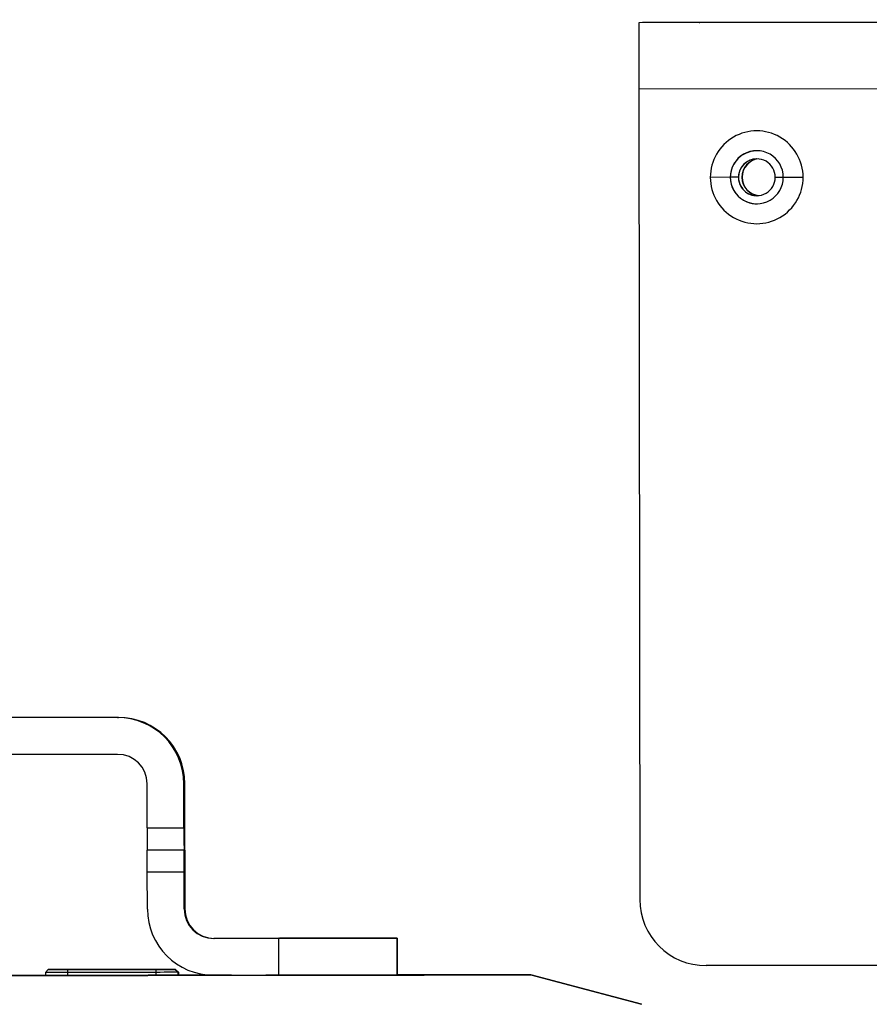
# Model space of a CAD drawing. Header units: millimetres. Extents: x -319 to -22, y 89 to 341.
# Tile 18 of 20: x -229 to -171, y 210 to 277. Entities that reach past the tile are written whole.
import ezdxf

# ---------------------------------------------------------------- set-up
doc = ezdxf.new("R2010")
doc.units = ezdxf.units.MM
doc.header["$PDSIZE"] = -1

msp = doc.modelspace()

# ---------------------------------------------------------------- linework, layer by layer
at = {"color": 7, "linetype": 'Continuous', "lineweight": 25}
for p, q in [((-21.907, 277.108), (-186.906, 276.908)), ((-186.671, 276.914), (-186.906, 276.908)), ((-21.671, 277.114), (-186.671, 276.914)), ((-21.914, 272.608), (-186.913, 272.408)), ((-186.913, 272.408), (-186.847, 217.408)), ((-180.702, 266.415), (-182.056, 266.414)), ((-180.15, 266.416), (-180.702, 266.415)), ((-180.702, 266.415), (-180.702, 266.415)), ((-180.141, 266.416), (-180.15, 266.416)), ((-179.911, 266.422), (-179.902, 266.422)), ((-177.65, 266.419), (-177.102, 266.42)), ((-177.102, 266.42), (-175.756, 266.421)), ((-222.294, 229.753), (-283.294, 229.679)), ((-222.226, 229.755), (-240.26, 229.733)), ((-222.294, 229.753), (-222.226, 229.755)), ((-222.291, 227.253), (-283.291, 227.179)), ((-220.285, 222.256), (-220.289, 225.256)), ((-217.72, 225.26), (-217.789, 225.259)), ((-217.785, 222.259), (-217.789, 225.259)), ((-217.717, 222.26), (-217.72, 225.26)), ((-220.285, 222.256), (-217.785, 222.259)), ((-217.779, 220.759), (-220.279, 220.756)), ((-217.779, 220.759), (-217.778, 220.759)), ((-217.72, 220.76), (-217.719, 220.76)), ((-217.772, 219.259), (-220.272, 219.256)), ((-220.269, 216.756), (-220.272, 219.256)), ((-217.769, 216.759), (-217.772, 219.259)), ((-217.723, 219.26), (-217.72, 216.76)), ((-217.769, 216.759), (-217.72, 216.76)), ((-211.341, 214.767), (-215.766, 214.761)), ((-215.717, 214.762), (-215.766, 214.761)), ((-215.717, 214.762), (-211.292, 214.768)), ((-211.338, 212.267), (-211.341, 214.767)), ((-208.737, 214.77), (-208.737, 214.77)), ((-203.32, 214.777), (-203.317, 212.277)), ((-203.314, 214.777), (-203.32, 214.777)), ((-203.311, 212.277), (-203.314, 214.777)), ((-227.194, 212.449), (-226.994, 212.649)), ((-226.993, 212.649), (-226.994, 212.649)), ((-226.962, 212.649), (-226.961, 212.65)), ((-226.96, 212.65), (-226.961, 212.65)), ((-225.697, 212.651), (-225.698, 212.451)), ((-225.697, 212.651), (-219.697, 212.658)), ((-219.689, 212.658), (-225.689, 212.651)), ((-225.664, 212.652), (-219.665, 212.659)), ((-225.664, 212.652), (-225.664, 212.651)), ((-219.656, 212.659), (-225.656, 212.652)), ((-219.697, 212.658), (-219.698, 212.458)), ((-219.665, 212.659), (-219.665, 212.658)), ((-218.394, 212.66), (-218.194, 212.46)), ((-218.394, 212.66), (-218.393, 212.66)), ((-218.393, 212.66), (-218.192, 212.46)), ((-218.361, 212.661), (-218.161, 212.461)), ((-218.361, 212.661), (-218.36, 212.661)), ((-218.36, 212.661), (-218.16, 212.461)), ((-41.861, 213.084), (-182.341, 212.913)), ((-227.194, 212.449), (-227.193, 212.249)), ((-219.698, 212.458), (-225.698, 212.451)), ((-225.698, 212.451), (-225.697, 212.251)), ((-219.84, 212.258), (-225.54, 212.251)), ((-219.698, 212.458), (-219.697, 212.258)), ((-218.192, 212.46), (-218.194, 212.46)), ((-218.194, 212.46), (-218.193, 212.26)), ((-218.192, 212.46), (-218.192, 212.26)), ((-218.16, 212.461), (-218.161, 212.461)), ((-218.161, 212.461), (-218.16, 212.261)), ((-218.16, 212.461), (-218.159, 212.261)), ((-215.763, 212.261), (-211.338, 212.267)), ((-203.311, 212.277), (-203.317, 212.277)), ((-194.239, 212.288), (-203.311, 212.279)), ((-186.739, 210.288), (-194.239, 212.288)), ((-194.239, 212.288), (-186.739, 210.288))]:
    msp.add_line(p, q, dxfattribs=at)
at = {"color": 7, "linetype": 'Continuous'}
msp.add_line((-182.789, 276.916), (-182.778, 276.916), dxfattribs=at)
at = {"color": 7, "linetype": 'Continuous', "lineweight": 25, "flags": 128}
for points in [[(-211.341, 214.767), (-209.78, 214.768), (-208.278, 214.77), (-206.893, 214.772), (-205.678, 214.774), (-204.68, 214.775), (-203.937, 214.776), (-203.478, 214.777), (-203.32, 214.777)], [(-203.314, 214.777), (-203.464, 214.777), (-203.915, 214.776), (-204.65, 214.776), (-205.642, 214.774), (-206.851, 214.773), (-208.232, 214.771), (-209.732, 214.77), (-211.292, 214.768)], [(-208.747, 214.77), (-209.416, 214.769), (-209.983, 214.769), (-210.36, 214.768), (-210.492, 214.768), (-210.357, 214.768), (-209.976, 214.769), (-209.407, 214.77), (-208.737, 214.77)], [(-208.737, 214.77), (-208.068, 214.771), (-207.501, 214.772), (-207.123, 214.772), (-206.992, 214.772), (-207.127, 214.772), (-207.508, 214.772), (-208.077, 214.771), (-208.747, 214.77)], [(-226.994, 212.649), (-226.97, 212.649), (-226.896, 212.649), (-226.777, 212.65), (-226.616, 212.65), (-226.419, 212.65), (-226.195, 212.65), (-225.951, 212.651), (-225.697, 212.651)], [(-225.689, 212.651), (-225.943, 212.651), (-226.187, 212.65), (-226.412, 212.65), (-226.609, 212.65), (-226.772, 212.65), (-226.892, 212.65), (-226.967, 212.649), (-226.993, 212.649)], [(-226.961, 212.65), (-226.937, 212.65), (-226.863, 212.65), (-226.744, 212.65), (-226.583, 212.651), (-226.386, 212.651), (-226.162, 212.651), (-225.918, 212.651), (-225.664, 212.652)], [(-225.656, 212.652), (-225.91, 212.652), (-226.154, 212.651), (-226.379, 212.651), (-226.577, 212.651), (-226.739, 212.65), (-226.859, 212.65), (-226.934, 212.65), (-226.96, 212.65)], [(-219.697, 212.658), (-219.444, 212.658), (-219.2, 212.659), (-218.975, 212.659), (-218.777, 212.659), (-218.615, 212.659), (-218.494, 212.66), (-218.419, 212.66), (-218.394, 212.66)], [(-218.393, 212.66), (-218.417, 212.66), (-218.49, 212.66), (-218.61, 212.66), (-218.771, 212.659), (-218.968, 212.659), (-219.192, 212.659), (-219.436, 212.659), (-219.689, 212.658)], [(-219.665, 212.659), (-219.411, 212.659), (-219.167, 212.66), (-218.942, 212.66), (-218.744, 212.66), (-218.582, 212.66), (-218.461, 212.66), (-218.387, 212.661), (-218.361, 212.661)], [(-218.36, 212.661), (-218.384, 212.661), (-218.457, 212.66), (-218.577, 212.66), (-218.738, 212.66), (-218.935, 212.66), (-219.159, 212.66), (-219.403, 212.659), (-219.656, 212.659)], [(-227.16, 212.251), (-228.291, 212.25), (-232.145, 212.245), (-236.104, 212.241), (-240.147, 212.236), (-244.255, 212.231), (-248.405, 212.226), (-252.578, 212.221), (-256.752, 212.216), (-260.905, 212.211), (-265.017, 212.206), (-268.646, 212.201)], [(-232.445, 212.238), (-228.583, 212.243), (-224.843, 212.248), (-221.246, 212.252), (-217.809, 212.256), (-214.551, 212.261), (-211.486, 212.264), (-208.632, 212.268), (-206.003, 212.271), (-203.612, 212.275), (-201.471, 212.277), (-199.592, 212.28), (-197.983, 212.282), (-196.654, 212.284), (-195.61, 212.285), (-194.857, 212.287), (-194.399, 212.287), (-194.239, 212.288)], [(-225.54, 212.251), (-225.962, 212.251), (-226.368, 212.25), (-226.742, 212.25), (-227.07, 212.249), (-227.338, 212.249), (-227.537, 212.249), (-227.659, 212.249), (-227.7, 212.249)], [(-227.7, 212.249), (-227.657, 212.249), (-227.533, 212.249), (-227.331, 212.249), (-227.193, 212.249)], [(-227.667, 212.249), (-227.624, 212.249), (-227.5, 212.25), (-227.299, 212.25), (-227.193, 212.25)], [(-227.193, 212.25), (-227.305, 212.25), (-227.504, 212.249), (-227.626, 212.249), (-227.667, 212.249)], [(-225.698, 212.451), (-225.99, 212.45), (-226.271, 212.45), (-226.53, 212.45), (-226.757, 212.45), (-226.943, 212.449), (-227.081, 212.449), (-227.166, 212.449), (-227.194, 212.449)], [(-222.567, 212.252), (-222.408, 212.252), (-221.938, 212.252), (-221.195, 212.253), (-220.238, 212.254), (-219.147, 212.255), (-218.008, 212.257), (-216.915, 212.258), (-215.956, 212.259), (-215.208, 212.26), (-214.732, 212.261), (-214.567, 212.261)], [(-214.567, 212.261), (-214.726, 212.261), (-215.196, 212.261), (-215.939, 212.26), (-216.895, 212.259), (-217.987, 212.257), (-219.125, 212.256), (-220.219, 212.255), (-221.178, 212.253), (-221.926, 212.252), (-222.402, 212.252), (-222.567, 212.252)], [(-217.669, 212.261), (-217.835, 212.26), (-218.307, 212.26), (-219.011, 212.259), (-219.84, 212.258)], [(-218.194, 212.46), (-218.223, 212.46), (-218.309, 212.46), (-218.449, 212.46), (-218.636, 212.459), (-218.864, 212.459), (-219.123, 212.459), (-219.405, 212.458), (-219.698, 212.458)], [(-218.161, 212.461), (-218.19, 212.461), (-218.193, 212.461)], [(-217.637, 212.261), (-217.803, 212.261), (-218.192, 212.261)], [(-218.192, 212.26), (-217.831, 212.261), (-217.74, 212.261)], [(-215.708, 212.265), (-217.553, 212.262), (-218.159, 212.262)], [(-218.159, 212.261), (-217.798, 212.261), (-217.707, 212.261)], [(-217.74, 212.261), (-217.668, 212.261), (-217.669, 212.261)], [(-217.707, 212.261), (-217.635, 212.261), (-217.637, 212.261)], [(-205.334, 212.273), (-205.506, 212.273), (-205.998, 212.272), (-206.764, 212.272), (-207.727, 212.27), (-208.793, 212.269), (-209.859, 212.268), (-210.82, 212.267), (-211.581, 212.266), (-212.068, 212.265), (-212.234, 212.265)], [(-212.234, 212.265), (-212.062, 212.265), (-211.57, 212.266), (-210.804, 212.267), (-209.841, 212.268), (-208.775, 212.269), (-207.709, 212.271), (-206.749, 212.272), (-205.987, 212.273), (-205.5, 212.273), (-205.334, 212.273)], [(-203.317, 212.277), (-203.475, 212.277), (-203.934, 212.276), (-204.677, 212.275), (-205.675, 212.274), (-206.89, 212.272), (-208.275, 212.27), (-209.777, 212.268), (-211.338, 212.267)]]:
    msp.add_lwpolyline(points, dxfattribs=at)
at = {"color": 7, "linetype": 'Continuous', "lineweight": 25}
for centre, radius, start, end in [((223.861, 274.031), 410.778, 179.59862, 180.22633), ((-178.906, 266.418), 3.15, 0.06926, 180.06957), ((-178.902, 266.418), 1.8, 0.06924, 180.06958), ((-178.902, 266.418), 1.8, 91.3398, 180.06953), ((-178.9, 266.418), 1.25, 0.06924, 180.06958), ((-178.891, 266.418), 1.25, 91.3398, 180.06953), ((-178.661, 266.423), 1.25, 96.82731, 180.06952), ((-178.652, 266.424), 1.25, 97.03238, 180.06952), ((-178.906, 266.418), 3.15, 180.06926, 0.06957), ((-178.902, 266.418), 1.8, 180.06924, 0.06958), ((-178.902, 266.418), 1.8, 180.0693, 271.3396), ((-178.9, 266.418), 1.25, 180.06924, 0.06958), ((-178.891, 266.418), 1.25, 180.06928, 271.33962), ((-178.661, 266.423), 1.25, 180.06932, 265.85207), ((-178.652, 266.424), 1.25, 180.06932, 265.647), ((-222.289, 225.253), 4.5, 0.06932, 90.0693), ((-222.22, 225.255), 4.5, 0.06932, 90.0693), ((-222.289, 225.253), 2, 0.06932, 90.0693), ((-83.421, 222.046), 136.865, 179.91243, 180.54034), ((-80.921, 222.049), 136.865, 179.91243, 180.54034), ((-354.641, 221.719), 136.926, 359.59862, 0.22633), ((-357.136, 219.465), 136.865, 359.91243, 0.54034), ((-354.636, 219.468), 136.865, 359.91243, 0.54034), ((-80.798, 219.801), 136.926, 179.59862, 180.22633), ((-182.347, 217.413), 4.5, 180.06932, 270.0693), ((-215.769, 216.761), 4.5, 180.06932, 270.0693), ((-215.769, 216.761), 2, 180.06932, 270.0693), ((-215.72, 216.762), 2, 180.06932, 270.0693)]:
    msp.add_arc(centre, radius, start, end, dxfattribs=at)
msp.add_open_spline([(-217.67, 212.261), (-217.67, 212.261), (-217.669, 212.261), (-217.67, 212.261), (-217.67, 212.261)], degree=3, knots=[0, 0, 0, 0, 0.9470176, 1, 1, 1, 1], dxfattribs=at)
at = {"color": 7, "linetype": 'Continuous'}
msp.add_point((-182.789, 276.916), dxfattribs=at)

doc.saveas('drawing.dxf')
